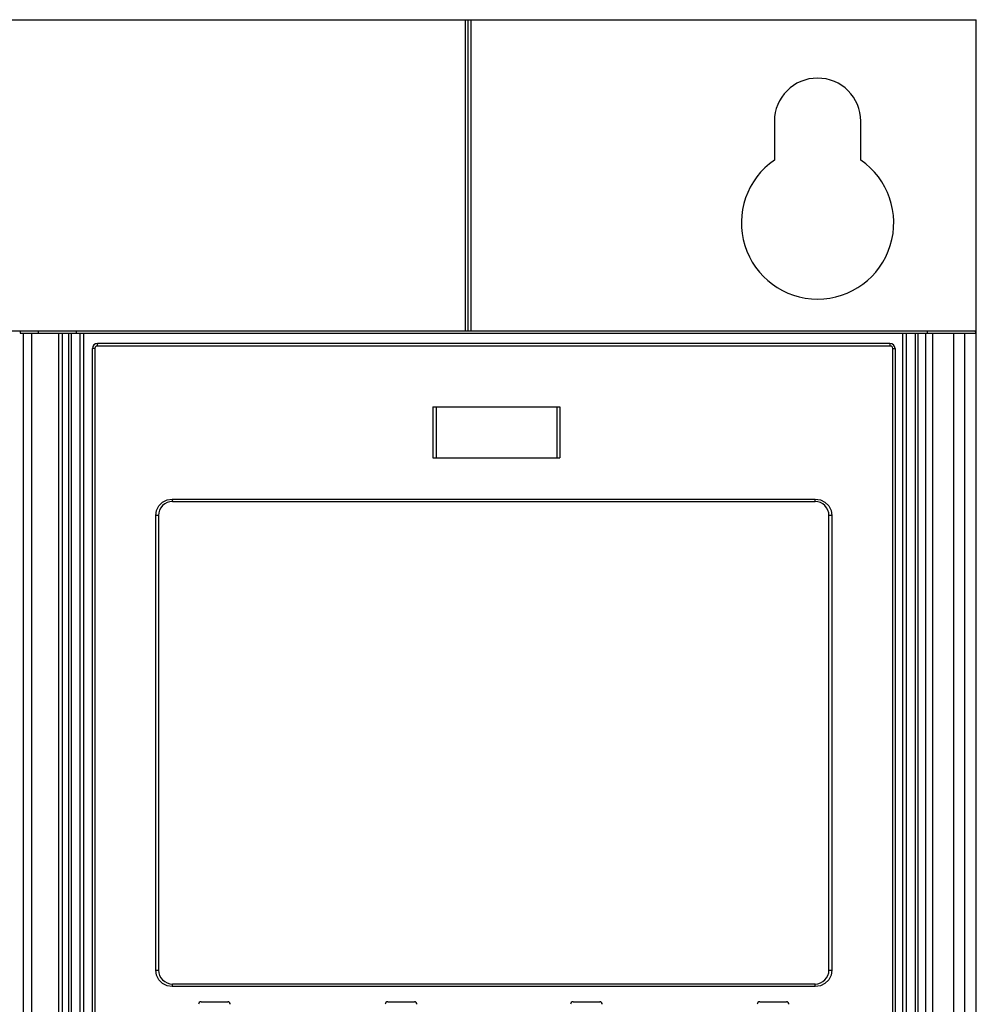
# Model space of a CAD drawing. Extents: x 0 to 420, y 0 to 297.
# Tile 9 of 37: x 79 to 94, y 200 to 215. Entities that reach past the tile are written whole.
import ezdxf

# ---------------------------------------------------------------- set-up
doc = ezdxf.new("R2010")
doc.units = 0
doc.header["$LTSCALE"] = 23.1
doc.layers.get('0').update_dxf_attribs({"linetype": 'CONTINUOUS'})

msp = doc.modelspace()

# ---------------------------------------------------------------- linework, layer by layer
at = {"color": 7, "linetype": 'CONTINUOUS'}
for p, q in [((77.974, 215.407), (93.794, 215.407)), ((93.794, 140.607), (93.794, 215.407)), ((90.614, 213.807), (90.614, 213.196)), ((91.974, 213.196), (91.974, 213.807)), ((60.844, 210.507), (93.78, 210.507)), ((78.736, 210.507), (78.736, 210.467)), ((79.018, 210.507), (79.018, 210.467)), ((79.618, 210.507), (79.618, 210.467)), ((93.018, 210.507), (93.018, 210.467)), ((93.78, 210.507), (93.78, 210.467)), ((78.736, 210.467), (93.794, 210.467)), ((79.394, 210.467), (79.394, 144.507)), ((79.496, 210.467), (79.496, 184.357)), ((79.736, 184.597), (79.736, 210.467)), ((92.634, 210.467), (92.634, 184.597)), ((92.874, 210.467), (92.874, 184.357)), ((92.994, 210.467), (92.994, 144.507)), ((79.874, 184.767), (79.874, 210.227)), ((92.434, 210.307), (79.954, 210.307)), ((92.514, 210.227), (92.514, 184.767)), ((85.236, 209.307), (85.236, 208.507)), ((85.236, 209.307), (87.236, 209.307)), ((87.236, 209.307), (87.236, 208.507)), ((85.236, 208.507), (87.236, 208.507)), ((81.134, 207.817), (91.254, 207.817)), ((80.914, 207.597), (80.914, 200.437)), ((91.474, 200.437), (91.474, 207.597)), ((91.254, 200.217), (81.134, 200.217)), ((81.584, 199.937), (82.004, 199.937)), ((84.524, 199.937), (84.944, 199.937)), ((87.444, 199.937), (87.864, 199.937)), ((90.384, 199.937), (90.804, 199.937))]:
    msp.add_line(p, q, dxfattribs=at)
at = {"color": 9, "linetype": 'CONTINUOUS'}
for p, q in [((85.745, 215.407), (85.745, 210.507)), ((85.787, 215.407), (85.787, 210.507)), ((85.832, 215.407), (85.832, 210.507)), ((78.782, 210.467), (78.782, 143.575)), ((78.913, 210.467), (78.913, 143.575)), ((79.338, 210.467), (79.338, 144.457)), ((79.54, 210.467), (79.54, 184.357)), ((79.681, 184.597), (79.681, 210.467)), ((92.69, 210.467), (92.69, 184.597)), ((92.83, 210.467), (92.83, 184.357)), ((93.107, 210.467), (93.107, 144.457)), ((93.437, 210.467), (93.437, 143.575)), ((93.611, 210.467), (93.611, 143.539)), ((79.91, 210.227), (79.874, 210.227)), ((79.91, 210.227), (79.91, 184.767)), ((92.439, 210.267), (79.95, 210.267)), ((92.479, 184.767), (92.479, 210.227)), ((92.479, 210.227), (92.514, 210.227)), ((85.285, 209.307), (85.285, 208.507)), ((87.187, 209.307), (87.187, 208.507)), ((81.131, 207.857), (91.258, 207.857)), ((80.871, 200.437), (80.871, 207.597)), ((80.914, 207.597), (80.871, 207.597)), ((91.518, 207.597), (91.474, 207.597)), ((91.518, 207.597), (91.518, 200.437)), ((80.871, 200.437), (80.914, 200.437)), ((91.474, 200.437), (91.518, 200.437)), ((91.258, 200.177), (81.131, 200.177))]:
    msp.add_line(p, q, dxfattribs=at)
for points in [[(79.95, 210.267), (79.93, 210.262), (79.915, 210.247), (79.91, 210.227)], [(79.954, 210.307), (79.952, 210.302), (79.95, 210.287), (79.95, 210.267)], [(92.439, 210.267), (92.438, 210.288), (92.437, 210.302), (92.434, 210.307)], [(92.479, 210.227), (92.474, 210.247), (92.459, 210.262), (92.439, 210.267)], [(80.871, 207.597), (80.883, 207.677), (80.92, 207.75), (80.978, 207.808), (81.051, 207.845), (81.131, 207.857)], [(81.131, 207.857), (81.131, 207.837), (81.133, 207.822), (81.134, 207.817)], [(91.254, 207.817), (91.256, 207.823), (91.257, 207.838), (91.258, 207.857)], [(91.258, 207.857), (91.338, 207.845), (91.411, 207.808), (91.469, 207.75), (91.506, 207.677), (91.518, 207.597)], [(81.131, 200.177), (81.051, 200.19), (80.978, 200.227), (80.92, 200.285), (80.883, 200.358), (80.871, 200.437)], [(91.518, 200.437), (91.506, 200.358), (91.469, 200.285), (91.411, 200.227), (91.338, 200.19), (91.258, 200.177)], [(81.134, 200.217), (81.132, 200.212), (81.131, 200.197), (81.131, 200.177)], [(91.258, 200.177), (91.257, 200.198), (91.256, 200.212), (91.254, 200.217)]]:
    msp.add_lwpolyline(points, dxfattribs=at)
at = {"color": 7, "linetype": 'CONTINUOUS'}
for centre, radius, start, end in [((91.294, 213.807), 0.68, 0, 180), ((91.294, 212.207), 1.2, 124.5181, 55.4819), ((93.744, 210.457), 0.05, 11.2121, 44.975), ((79.954, 210.227), 0.08, 90, 180), ((92.434, 210.227), 0.08, 0, 90), ((81.134, 207.597), 0.22, 90, 180), ((91.254, 207.597), 0.22, 0, 90), ((81.134, 200.437), 0.22, 180, 270), ((91.254, 200.437), 0.22, 270, 360), ((81.584, 199.897), 0.04, 90, 180), ((82.004, 199.897), 0.04, 0, 90), ((84.524, 199.897), 0.04, 90, 180), ((84.944, 199.897), 0.04, 0, 90), ((87.444, 199.897), 0.04, 90, 180), ((87.864, 199.897), 0.04, 0, 90), ((90.384, 199.897), 0.04, 90, 180), ((90.804, 199.897), 0.04, 0, 90)]:
    msp.add_arc(centre, radius, start, end, dxfattribs=at)

doc.saveas('drawing.dxf')
